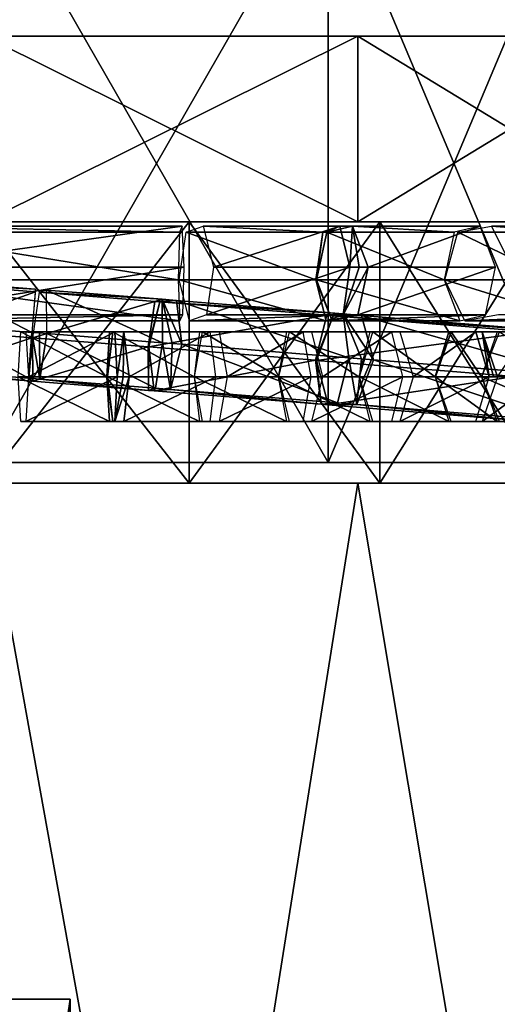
# Model space of a CAD drawing. Header units: millimetres. Extents: x -28.2 to 28.2, y -16.2 to 32.5.
# Tile 14 of 26: x 0.5 to 7.5, y 8.4 to 22.7. Entities that reach past the tile are written whole.
import ezdxf

# ---------------------------------------------------------------- set-up
doc = ezdxf.new("R2010")
doc.units = ezdxf.units.MM
doc.header["$LTSCALE"] = 101.851852
for name, color, linetype in [('11', 7, 'CONTINUOUS'), ('12', 7, 'CONTINUOUS'), ('13', 7, 'CONTINUOUS'), ('193', 7, 'CONTINUOUS'), ('194', 7, 'CONTINUOUS'), ('195', 7, 'CONTINUOUS'), ('196', 7, 'CONTINUOUS'), ('197', 7, 'CONTINUOUS'), ('198', 7, 'CONTINUOUS'), ('199', 7, 'CONTINUOUS'), ('2', 7, 'CONTINUOUS'), ('200', 7, 'CONTINUOUS'), ('201', 7, 'CONTINUOUS'), ('202', 7, 'CONTINUOUS'), ('203', 7, 'CONTINUOUS'), ('204', 7, 'CONTINUOUS'), ('205', 7, 'CONTINUOUS'), ('206', 7, 'CONTINUOUS'), ('207', 7, 'CONTINUOUS'), ('208', 7, 'CONTINUOUS'), ('209', 7, 'CONTINUOUS'), ('248', 7, 'CONTINUOUS'), ('249', 7, 'CONTINUOUS'), ('250', 7, 'CONTINUOUS'), ('251', 7, 'CONTINUOUS'), ('252', 7, 'CONTINUOUS'), ('253', 7, 'CONTINUOUS'), ('254', 7, 'CONTINUOUS'), ('255', 7, 'CONTINUOUS'), ('256', 7, 'CONTINUOUS'), ('257', 7, 'CONTINUOUS'), ('258', 7, 'CONTINUOUS'), ('259', 7, 'CONTINUOUS'), ('260', 7, 'CONTINUOUS'), ('3', 7, 'CONTINUOUS'), ('305', 7, 'CONTINUOUS'), ('306', 7, 'CONTINUOUS'), ('307', 7, 'CONTINUOUS'), ('308', 7, 'CONTINUOUS'), ('309', 7, 'CONTINUOUS'), ('310', 7, 'CONTINUOUS'), ('311', 7, 'CONTINUOUS'), ('312', 7, 'CONTINUOUS'), ('313', 7, 'CONTINUOUS'), ('314', 7, 'CONTINUOUS'), ('4', 7, 'CONTINUOUS'), ('5', 7, 'CONTINUOUS'), ('6', 7, 'CONTINUOUS'), ('7', 7, 'CONTINUOUS'), ('8', 7, 'CONTINUOUS')]:
    doc.layers.add(name, color=color, linetype=linetype)

msp = doc.modelspace()

# ---------------------------------------------------------------- linework, layer by layer
at = {"layer": '11', "color": 7, "linetype": 'Continuous'}
for points in [[(-3.202, 8.5, 0.298), (-2.497, 8.5, -0.756), (1.25, 8.5), (-3.202, 8.5, 0.298)], [(-3.202, 8.5, 0.298), (1.25, 8.5), (0.152, 8.5, 3.38), (-3.202, 8.5, 0.298)], [(-2.25, 8.5, -2), (-2.497, 8.5, -3.244), (1.25, 8.5), (-2.25, 8.5, -2)], [(1.25, 8.5), (-2.497, 8.5, -3.244), (0.152, 8.5, -3.38), (1.25, 8.5)], [(-2.497, 8.5, -0.756), (-2.25, 8.5, -2), (1.25, 8.5), (-2.497, 8.5, -0.756)]]:
    msp.add_3dface(points, dxfattribs=at)
at = {"layer": '12', "color": 7, "linetype": 'Continuous'}
for points in [[(0.152, 1, 3.38), (1.25, 8.5), (1.25, 1), (0.152, 1, 3.38)], [(0.152, 8.5, 3.38), (1.25, 8.5), (0.152, 1, 3.38), (0.152, 8.5, 3.38)]]:
    msp.add_3dface(points, dxfattribs=at)
at = {"layer": '13', "color": 7, "linetype": 'Continuous'}
for points in [[(1.25, 1), (0.152, 8.5, -3.38), (0.152, 1, -3.38), (1.25, 1)], [(1.25, 8.5), (0.152, 8.5, -3.38), (1.25, 1), (1.25, 8.5)]]:
    msp.add_3dface(points, dxfattribs=at)
at = {"layer": '193', "linetype": 'Continuous'}
for points in [[(1.783, 17.55, 11.36), (0.493, 17.55, 11.488), (0.531, 18.2, 11.862), (1.783, 17.55, 11.36)], [(0.605, 18.2, 12.608), (1.82, 18.2, 11.733), (0.531, 18.2, 11.862), (0.605, 18.2, 12.608)], [(1.82, 18.2, 11.733), (1.783, 17.55, 11.36), (0.531, 18.2, 11.862), (1.82, 18.2, 11.733)], [(0.642, 17.55, 12.981), (1.895, 18.2, 12.479), (0.605, 18.2, 12.608), (0.642, 17.55, 12.981)], [(1.895, 18.2, 12.479), (1.82, 18.2, 11.733), (0.605, 18.2, 12.608), (1.895, 18.2, 12.479)], [(1.932, 17.55, 12.852), (1.895, 18.2, 12.479), (0.642, 17.55, 12.981), (1.932, 17.55, 12.852)]]:
    msp.add_3dface(points, dxfattribs=at)
at = {"layer": '194', "linetype": 'Continuous'}
for points in [[(0.493, 17.55, 11.488), (1.783, 17.55, 11.36), (1.82, 16.9, 11.733), (0.493, 17.55, 11.488)], [(0.493, 17.55, 11.488), (1.82, 16.9, 11.733), (0.531, 16.9, 11.862), (0.493, 17.55, 11.488)], [(1.895, 16.9, 12.479), (1.932, 17.55, 12.852), (0.605, 16.9, 12.608), (1.895, 16.9, 12.479)], [(1.932, 17.55, 12.852), (0.642, 17.55, 12.981), (0.605, 16.9, 12.608), (1.932, 17.55, 12.852)], [(1.82, 16.9, 11.733), (1.895, 16.9, 12.479), (0.531, 16.9, 11.862), (1.82, 16.9, 11.733)], [(0.531, 16.9, 11.862), (1.895, 16.9, 12.479), (0.605, 16.9, 12.608), (0.531, 16.9, 11.862)]]:
    msp.add_3dface(points, dxfattribs=at)
at = {"layer": '195', "linetype": 'Continuous'}
for points in [[(1.783, 17.55, 11.36), (1.82, 18.2, 11.733), (1.786, 17.55, 11.359), (1.783, 17.55, 11.36)], [(1.786, 17.55, 11.359), (1.82, 18.2, 11.733), (1.789, 17.55, 11.359), (1.786, 17.55, 11.359)], [(1.789, 17.55, 11.359), (1.82, 18.2, 11.733), (1.868, 18.2, 11.725), (1.789, 17.55, 11.359)], [(1.82, 18.2, 11.733), (1.895, 18.2, 12.479), (1.868, 18.2, 11.725), (1.82, 18.2, 11.733)], [(1.868, 18.2, 11.725), (1.895, 18.2, 12.479), (2.026, 18.2, 12.458), (1.868, 18.2, 11.725)], [(1.895, 18.2, 12.479), (1.932, 17.55, 12.852), (2.026, 18.2, 12.458), (1.895, 18.2, 12.479)], [(2.026, 18.2, 12.458), (1.932, 17.55, 12.852), (2.019, 17.55, 12.841), (2.026, 18.2, 12.458)], [(2.105, 17.55, 12.825), (2.026, 18.2, 12.458), (2.019, 17.55, 12.841), (2.105, 17.55, 12.825)]]:
    msp.add_3dface(points, dxfattribs=at)
at = {"layer": '196', "linetype": 'Continuous'}
for points in [[(1.82, 16.9, 11.733), (1.783, 17.55, 11.36), (1.868, 16.9, 11.725), (1.82, 16.9, 11.733)], [(1.783, 17.55, 11.36), (1.786, 17.55, 11.359), (1.868, 16.9, 11.725), (1.783, 17.55, 11.36)], [(1.786, 17.55, 11.359), (1.789, 17.55, 11.359), (1.868, 16.9, 11.725), (1.786, 17.55, 11.359)], [(1.895, 16.9, 12.479), (2.105, 17.55, 12.825), (2.019, 17.55, 12.841), (1.895, 16.9, 12.479)], [(2.105, 17.55, 12.825), (1.895, 16.9, 12.479), (2.026, 16.9, 12.458), (2.105, 17.55, 12.825)], [(1.932, 17.55, 12.852), (1.895, 16.9, 12.479), (2.019, 17.55, 12.841), (1.932, 17.55, 12.852)], [(2.026, 16.9, 12.458), (1.82, 16.9, 11.733), (1.868, 16.9, 11.725), (2.026, 16.9, 12.458)], [(1.895, 16.9, 12.479), (1.82, 16.9, 11.733), (2.026, 16.9, 12.458), (1.895, 16.9, 12.479)]]:
    msp.add_3dface(points, dxfattribs=at)
at = {"layer": '197', "linetype": 'Continuous'}
for points in [[(1.789, 17.55, 11.359), (1.868, 18.2, 11.725), (3.049, 17.55, 11.087), (1.789, 17.55, 11.359)], [(1.868, 18.2, 11.725), (2.026, 18.2, 12.458), (3.128, 18.2, 11.454), (1.868, 18.2, 11.725)], [(3.049, 17.55, 11.087), (1.868, 18.2, 11.725), (3.128, 18.2, 11.454), (3.049, 17.55, 11.087)], [(3.128, 18.2, 11.454), (2.026, 18.2, 12.458), (3.286, 18.2, 12.187), (3.128, 18.2, 11.454)], [(2.026, 18.2, 12.458), (2.105, 17.55, 12.825), (3.286, 18.2, 12.187), (2.026, 18.2, 12.458)], [(3.286, 18.2, 12.187), (2.105, 17.55, 12.825), (3.365, 17.55, 12.554), (3.286, 18.2, 12.187)]]:
    msp.add_3dface(points, dxfattribs=at)
at = {"layer": '198', "linetype": 'Continuous'}
for points in [[(1.868, 16.9, 11.725), (1.789, 17.55, 11.359), (3.128, 16.9, 11.454), (1.868, 16.9, 11.725)], [(1.789, 17.55, 11.359), (3.049, 17.55, 11.087), (3.128, 16.9, 11.454), (1.789, 17.55, 11.359)], [(3.365, 17.55, 12.554), (2.026, 16.9, 12.458), (3.286, 16.9, 12.187), (3.365, 17.55, 12.554)], [(2.105, 17.55, 12.825), (2.026, 16.9, 12.458), (3.365, 17.55, 12.554), (2.105, 17.55, 12.825)], [(2.026, 16.9, 12.458), (1.868, 16.9, 11.725), (3.286, 16.9, 12.187), (2.026, 16.9, 12.458)], [(3.286, 16.9, 12.187), (1.868, 16.9, 11.725), (3.128, 16.9, 11.454), (3.286, 16.9, 12.187)]]:
    msp.add_3dface(points, dxfattribs=at)
at = {"layer": '199', "linetype": 'Continuous'}
for points in [[(4.275, 17.55, 10.674), (3.054, 17.55, 11.086), (3.174, 18.2, 11.441), (4.275, 17.55, 10.674)], [(4.395, 18.2, 11.03), (4.275, 17.55, 10.674), (3.174, 18.2, 11.441), (4.395, 18.2, 11.03)], [(3.413, 18.2, 12.152), (4.395, 18.2, 11.03), (3.174, 18.2, 11.441), (3.413, 18.2, 12.152)], [(3.533, 17.55, 12.507), (4.634, 18.2, 11.74), (3.413, 18.2, 12.152), (3.533, 17.55, 12.507)], [(4.634, 18.2, 11.74), (4.395, 18.2, 11.03), (3.413, 18.2, 12.152), (4.634, 18.2, 11.74)], [(4.754, 17.55, 12.096), (4.634, 18.2, 11.74), (3.533, 17.55, 12.507), (4.754, 17.55, 12.096)]]:
    msp.add_3dface(points, dxfattribs=at)
at = {"layer": '2', "color": 7, "linetype": 'Continuous'}
for points in [[(2.893, 0, -12.674), (-2.893, 0, -12.674), (0, 16, -13), (2.893, 0, -12.674)], [(5.429, 16, -11.812), (2.893, 0, -12.674), (0, 16, -13), (5.429, 16, -11.812)], [(8.105, 0, -10.164), (2.893, 0, -12.674), (5.429, 16, -11.812), (8.105, 0, -10.164)], [(9.866, 16, -8.465), (8.105, 0, -10.164), (5.429, 16, -11.812), (9.866, 16, -8.465)]]:
    msp.add_3dface(points, dxfattribs=at)
at = {"layer": '200', "linetype": 'Continuous'}
for points in [[(3.054, 17.55, 11.086), (4.395, 16.9, 11.03), (3.174, 16.9, 11.441), (3.054, 17.55, 11.086)], [(3.054, 17.55, 11.086), (4.275, 17.55, 10.674), (4.395, 16.9, 11.03), (3.054, 17.55, 11.086)], [(4.754, 17.55, 12.096), (3.533, 17.55, 12.507), (3.413, 16.9, 12.152), (4.754, 17.55, 12.096)], [(4.634, 16.9, 11.74), (4.754, 17.55, 12.096), (3.413, 16.9, 12.152), (4.634, 16.9, 11.74)], [(3.174, 16.9, 11.441), (4.634, 16.9, 11.74), (3.413, 16.9, 12.152), (3.174, 16.9, 11.441)], [(4.395, 16.9, 11.03), (4.634, 16.9, 11.74), (3.174, 16.9, 11.441), (4.395, 16.9, 11.03)]]:
    msp.add_3dface(points, dxfattribs=at)
at = {"layer": '201', "linetype": 'Continuous'}
for points in [[(5.448, 17.55, 10.126), (4.281, 17.55, 10.672), (4.439, 18.2, 11.012), (5.448, 17.55, 10.126)], [(4.757, 18.2, 11.691), (5.607, 18.2, 10.466), (4.439, 18.2, 11.012), (4.757, 18.2, 11.691)], [(5.607, 18.2, 10.466), (5.448, 17.55, 10.126), (4.439, 18.2, 11.012), (5.607, 18.2, 10.466)], [(4.916, 17.55, 12.031), (5.925, 18.2, 11.145), (4.757, 18.2, 11.691), (4.916, 17.55, 12.031)], [(5.925, 18.2, 11.145), (5.607, 18.2, 10.466), (4.757, 18.2, 11.691), (5.925, 18.2, 11.145)], [(6.084, 17.55, 11.485), (5.925, 18.2, 11.145), (4.916, 17.55, 12.031), (6.084, 17.55, 11.485)]]:
    msp.add_3dface(points, dxfattribs=at)
at = {"layer": '202', "linetype": 'Continuous'}
for points in [[(4.281, 17.55, 10.672), (5.607, 16.9, 10.466), (4.439, 16.9, 11.012), (4.281, 17.55, 10.672)], [(4.281, 17.55, 10.672), (5.448, 17.55, 10.126), (5.607, 16.9, 10.466), (4.281, 17.55, 10.672)], [(5.925, 16.9, 11.145), (6.084, 17.55, 11.485), (4.757, 16.9, 11.691), (5.925, 16.9, 11.145)], [(6.084, 17.55, 11.485), (4.916, 17.55, 12.031), (4.757, 16.9, 11.691), (6.084, 17.55, 11.485)], [(5.607, 16.9, 10.466), (5.925, 16.9, 11.145), (4.439, 16.9, 11.012), (5.607, 16.9, 10.466)], [(4.439, 16.9, 11.012), (5.925, 16.9, 11.145), (4.757, 16.9, 11.691), (4.439, 16.9, 11.012)]]:
    msp.add_3dface(points, dxfattribs=at)
at = {"layer": '203', "linetype": 'Continuous'}
for points in [[(6.558, 17.55, 9.446), (5.453, 17.55, 10.123), (5.649, 18.2, 10.443), (6.558, 17.55, 9.446)], [(6.754, 18.2, 9.765), (6.558, 17.55, 9.446), (5.649, 18.2, 10.443), (6.754, 18.2, 9.765)], [(6.041, 18.2, 11.082), (6.754, 18.2, 9.765), (5.649, 18.2, 10.443), (6.041, 18.2, 11.082)], [(6.237, 17.55, 11.402), (7.146, 18.2, 10.405), (6.041, 18.2, 11.082), (6.237, 17.55, 11.402)], [(7.146, 18.2, 10.405), (6.754, 18.2, 9.765), (6.041, 18.2, 11.082), (7.146, 18.2, 10.405)], [(7.342, 17.55, 10.724), (7.146, 18.2, 10.405), (6.237, 17.55, 11.402), (7.342, 17.55, 10.724)]]:
    msp.add_3dface(points, dxfattribs=at)
at = {"layer": '204', "linetype": 'Continuous'}
for points in [[(5.453, 17.55, 10.123), (6.558, 17.55, 9.446), (6.754, 16.9, 9.765), (5.453, 17.55, 10.123)], [(5.453, 17.55, 10.123), (6.754, 16.9, 9.765), (5.649, 16.9, 10.443), (5.453, 17.55, 10.123)], [(7.146, 16.9, 10.405), (7.342, 17.55, 10.724), (6.041, 16.9, 11.082), (7.146, 16.9, 10.405)], [(7.342, 17.55, 10.724), (6.237, 17.55, 11.402), (6.041, 16.9, 11.082), (7.342, 17.55, 10.724)], [(6.754, 16.9, 9.765), (7.146, 16.9, 10.405), (5.649, 16.9, 10.443), (6.754, 16.9, 9.765)], [(5.649, 16.9, 10.443), (7.146, 16.9, 10.405), (6.041, 16.9, 11.082), (5.649, 16.9, 10.443)]]:
    msp.add_3dface(points, dxfattribs=at)
at = {"layer": '205', "linetype": 'Continuous'}
for points in [[(6.558, 17.55, 9.446), (6.754, 18.2, 9.765), (6.56, 17.55, 9.444), (6.558, 17.55, 9.446)], [(6.56, 17.55, 9.444), (6.754, 18.2, 9.765), (6.562, 17.55, 9.443), (6.56, 17.55, 9.444)], [(6.562, 17.55, 9.443), (6.754, 18.2, 9.765), (6.787, 18.2, 9.743), (6.562, 17.55, 9.443)], [(6.754, 18.2, 9.765), (7.146, 18.2, 10.405), (6.787, 18.2, 9.743), (6.754, 18.2, 9.765)], [(6.787, 18.2, 9.743), (7.146, 18.2, 10.405), (7.237, 18.2, 10.343), (6.787, 18.2, 9.743)], [(7.146, 18.2, 10.405), (7.342, 17.55, 10.724), (7.237, 18.2, 10.343), (7.146, 18.2, 10.405)], [(7.462, 17.55, 10.643), (7.237, 18.2, 10.343), (7.403, 17.55, 10.685), (7.462, 17.55, 10.643)], [(7.237, 18.2, 10.343), (7.342, 17.55, 10.724), (7.403, 17.55, 10.685), (7.237, 18.2, 10.343)]]:
    msp.add_3dface(points, dxfattribs=at)
at = {"layer": '206', "linetype": 'Continuous'}
for points in [[(6.562, 17.55, 9.443), (6.787, 18.2, 9.743), (7.231, 17.55, 8.941), (6.562, 17.55, 9.443)], [(7.231, 17.55, 8.941), (6.787, 18.2, 9.743), (7.456, 18.2, 9.24), (7.231, 17.55, 8.941)], [(6.787, 18.2, 9.743), (7.237, 18.2, 10.343), (7.456, 18.2, 9.24), (6.787, 18.2, 9.743)], [(7.456, 18.2, 9.24), (7.237, 18.2, 10.343), (7.907, 18.2, 9.84), (7.456, 18.2, 9.24)], [(7.237, 18.2, 10.343), (7.462, 17.55, 10.643), (7.907, 18.2, 9.84), (7.237, 18.2, 10.343)]]:
    msp.add_3dface(points, dxfattribs=at)
at = {"layer": '207', "linetype": 'Continuous'}
for points in [[(6.562, 17.55, 9.443), (7.456, 16.9, 9.24), (6.787, 16.9, 9.743), (6.562, 17.55, 9.443)], [(6.562, 17.55, 9.443), (7.231, 17.55, 8.941), (7.456, 16.9, 9.24), (6.562, 17.55, 9.443)], [(8.132, 17.55, 10.14), (7.462, 17.55, 10.643), (7.237, 16.9, 10.343), (8.132, 17.55, 10.14)], [(7.907, 16.9, 9.84), (8.132, 17.55, 10.14), (7.237, 16.9, 10.343), (7.907, 16.9, 9.84)], [(7.456, 16.9, 9.24), (7.907, 16.9, 9.84), (6.787, 16.9, 9.743), (7.456, 16.9, 9.24)], [(6.787, 16.9, 9.743), (7.907, 16.9, 9.84), (7.237, 16.9, 10.343), (6.787, 16.9, 9.743)]]:
    msp.add_3dface(points, dxfattribs=at)
at = {"layer": '208', "linetype": 'Continuous'}
msp.add_3dface([(8.501, 17.55, 7.742), (7.235, 17.55, 8.937), (7.493, 18.2, 9.21), (8.501, 17.55, 7.742)], dxfattribs=at)
at = {"layer": '209', "linetype": 'Continuous'}
for points in [[(7.235, 17.55, 8.937), (8.758, 16.9, 8.015), (7.493, 16.9, 9.21), (7.235, 17.55, 8.937)], [(7.235, 17.55, 8.937), (8.501, 17.55, 7.742), (8.758, 16.9, 8.015), (7.235, 17.55, 8.937)]]:
    msp.add_3dface(points, dxfattribs=at)
at = {"layer": '248', "linetype": 'Continuous'}
for points in [[(4.829, 17.787, -10.44), (7.952, 18.201, -8.81), (5.071, 18.437, -10.724), (4.829, 17.787, -10.44)], [(5.071, 18.437, -10.724), (8.367, 18.206, -9.435), (5.486, 18.442, -11.349), (5.071, 18.437, -10.724)], [(7.952, 18.201, -8.81), (8.367, 18.206, -9.435), (5.071, 18.437, -10.724), (7.952, 18.201, -8.81)], [(8.367, 18.206, -9.435), (8.541, 17.561, -9.775), (5.486, 18.442, -11.349), (8.367, 18.206, -9.435)], [(5.486, 18.442, -11.349), (8.541, 17.561, -9.775), (5.66, 17.797, -11.689), (5.486, 18.442, -11.349)], [(7.71, 17.551, -8.526), (7.952, 18.201, -8.81), (4.829, 17.787, -10.44), (7.71, 17.551, -8.526)]]:
    msp.add_3dface(points, dxfattribs=at)
at = {"layer": '249', "linetype": 'Continuous'}
for points in [[(7.71, 17.551, -8.526), (4.829, 17.787, -10.44), (5.002, 17.141, -10.781), (7.71, 17.551, -8.526)], [(5.66, 17.797, -11.689), (8.299, 16.91, -9.491), (5.418, 17.146, -11.405), (5.66, 17.797, -11.689)], [(8.541, 17.561, -9.775), (8.299, 16.91, -9.491), (5.66, 17.797, -11.689), (8.541, 17.561, -9.775)], [(7.883, 16.905, -8.867), (7.71, 17.551, -8.526), (5.002, 17.141, -10.781), (7.883, 16.905, -8.867)], [(5.418, 17.146, -11.405), (7.883, 16.905, -8.867), (5.002, 17.141, -10.781), (5.418, 17.146, -11.405)], [(8.299, 16.91, -9.491), (7.883, 16.905, -8.867), (5.418, 17.146, -11.405), (8.299, 16.91, -9.491)]]:
    msp.add_3dface(points, dxfattribs=at)
at = {"layer": '250', "linetype": 'Continuous'}
for points in [[(4.817, 17.788, -10.446), (5.071, 18.437, -10.724), (4.979, 18.445, -10.77), (4.817, 17.788, -10.446)], [(4.823, 17.787, -10.444), (5.071, 18.437, -10.724), (4.817, 17.788, -10.446), (4.823, 17.787, -10.444)], [(4.829, 17.787, -10.44), (5.071, 18.437, -10.724), (4.823, 17.787, -10.444), (4.829, 17.787, -10.44)], [(4.979, 18.445, -10.77), (5.486, 18.442, -11.349), (5.219, 18.464, -11.48), (4.979, 18.445, -10.77)], [(5.071, 18.437, -10.724), (5.486, 18.442, -11.349), (4.979, 18.445, -10.77), (5.071, 18.437, -10.724)], [(5.219, 18.464, -11.48), (5.66, 17.797, -11.689), (5.484, 17.811, -11.79), (5.219, 18.464, -11.48)], [(5.298, 17.826, -11.867), (5.219, 18.464, -11.48), (5.484, 17.811, -11.79), (5.298, 17.826, -11.867)], [(5.486, 18.442, -11.349), (5.66, 17.797, -11.689), (5.219, 18.464, -11.48), (5.486, 18.442, -11.349)]]:
    msp.add_3dface(points, dxfattribs=at)
at = {"layer": '251', "linetype": 'Continuous'}
for points in [[(4.823, 17.787, -10.444), (4.817, 17.788, -10.446), (4.896, 17.15, -10.833), (4.823, 17.787, -10.444)], [(4.829, 17.787, -10.44), (4.823, 17.787, -10.444), (4.896, 17.15, -10.833), (4.829, 17.787, -10.44)], [(5.002, 17.141, -10.781), (4.829, 17.787, -10.44), (4.896, 17.15, -10.833), (5.002, 17.141, -10.781)], [(5.298, 17.826, -11.867), (5.418, 17.146, -11.405), (5.136, 17.169, -11.543), (5.298, 17.826, -11.867)], [(5.418, 17.146, -11.405), (5.298, 17.826, -11.867), (5.484, 17.811, -11.79), (5.418, 17.146, -11.405)], [(5.66, 17.797, -11.689), (5.418, 17.146, -11.405), (5.484, 17.811, -11.79), (5.66, 17.797, -11.689)], [(5.136, 17.169, -11.543), (5.002, 17.141, -10.781), (4.896, 17.15, -10.833), (5.136, 17.169, -11.543)], [(5.418, 17.146, -11.405), (5.002, 17.141, -10.781), (5.136, 17.169, -11.543), (5.418, 17.146, -11.405)]]:
    msp.add_3dface(points, dxfattribs=at)
at = {"layer": '252', "linetype": 'Continuous'}
for points in [[(2.39, 17.982, -11.262), (4.979, 18.445, -10.77), (2.552, 18.64, -11.585), (2.39, 17.982, -11.262)], [(2.552, 18.64, -11.585), (5.219, 18.464, -11.48), (2.792, 18.659, -12.295), (2.552, 18.64, -11.585)], [(4.979, 18.445, -10.77), (5.219, 18.464, -11.48), (2.552, 18.64, -11.585), (4.979, 18.445, -10.77)], [(2.792, 18.659, -12.295), (5.298, 17.826, -11.867), (2.87, 18.021, -12.682), (2.792, 18.659, -12.295)], [(5.219, 18.464, -11.48), (5.298, 17.826, -11.867), (2.792, 18.659, -12.295), (5.219, 18.464, -11.48)], [(4.817, 17.788, -10.446), (4.979, 18.445, -10.77), (2.39, 17.982, -11.262), (4.817, 17.788, -10.446)]]:
    msp.add_3dface(points, dxfattribs=at)
at = {"layer": '253', "linetype": 'Continuous'}
for points in [[(4.817, 17.788, -10.446), (2.39, 17.982, -11.262), (2.469, 17.345, -11.649), (4.817, 17.788, -10.446)], [(2.87, 18.021, -12.682), (5.136, 17.169, -11.543), (2.709, 17.364, -12.359), (2.87, 18.021, -12.682)], [(5.298, 17.826, -11.867), (5.136, 17.169, -11.543), (2.87, 18.021, -12.682), (5.298, 17.826, -11.867)], [(4.896, 17.15, -10.833), (4.817, 17.788, -10.446), (2.469, 17.345, -11.649), (4.896, 17.15, -10.833)], [(2.709, 17.364, -12.359), (4.896, 17.15, -10.833), (2.469, 17.345, -11.649), (2.709, 17.364, -12.359)], [(5.136, 17.169, -11.543), (4.896, 17.15, -10.833), (2.709, 17.364, -12.359), (5.136, 17.169, -11.543)]]:
    msp.add_3dface(points, dxfattribs=at)
at = {"layer": '254', "linetype": 'Continuous'}
for points in [[(2.381, 17.983, -11.264), (2.552, 18.64, -11.585), (2.48, 18.645, -11.602), (2.381, 17.983, -11.264)], [(2.386, 17.983, -11.263), (2.552, 18.64, -11.585), (2.381, 17.983, -11.264), (2.386, 17.983, -11.263)], [(2.39, 17.982, -11.262), (2.552, 18.64, -11.585), (2.386, 17.983, -11.263), (2.39, 17.982, -11.262)], [(2.48, 18.645, -11.602), (2.792, 18.659, -12.295), (2.584, 18.676, -12.344), (2.48, 18.645, -11.602)], [(2.552, 18.64, -11.585), (2.792, 18.659, -12.295), (2.48, 18.645, -11.602), (2.552, 18.64, -11.585)], [(2.59, 18.044, -12.748), (2.584, 18.676, -12.344), (2.732, 18.032, -12.722), (2.59, 18.044, -12.748)], [(2.792, 18.659, -12.295), (2.87, 18.021, -12.682), (2.584, 18.676, -12.344), (2.792, 18.659, -12.295)], [(2.584, 18.676, -12.344), (2.87, 18.021, -12.682), (2.732, 18.032, -12.722), (2.584, 18.676, -12.344)]]:
    msp.add_3dface(points, dxfattribs=at)
at = {"layer": '255', "linetype": 'Continuous'}
for points in [[(2.59, 18.044, -12.748), (2.709, 17.364, -12.359), (2.491, 17.382, -12.41), (2.59, 18.044, -12.748)], [(2.709, 17.364, -12.359), (2.59, 18.044, -12.748), (2.732, 18.032, -12.722), (2.709, 17.364, -12.359)], [(2.386, 17.983, -11.263), (2.381, 17.983, -11.264), (2.386, 17.351, -11.668), (2.386, 17.983, -11.263)], [(2.39, 17.982, -11.262), (2.386, 17.983, -11.263), (2.386, 17.351, -11.668), (2.39, 17.982, -11.262)], [(2.469, 17.345, -11.649), (2.39, 17.982, -11.262), (2.386, 17.351, -11.668), (2.469, 17.345, -11.649)], [(2.87, 18.021, -12.682), (2.709, 17.364, -12.359), (2.732, 18.032, -12.722), (2.87, 18.021, -12.682)], [(2.491, 17.382, -12.41), (2.469, 17.345, -11.649), (2.386, 17.351, -11.668), (2.491, 17.382, -12.41)], [(2.709, 17.364, -12.359), (2.469, 17.345, -11.649), (2.491, 17.382, -12.41), (2.709, 17.364, -12.359)]]:
    msp.add_3dface(points, dxfattribs=at)
at = {"layer": '256', "linetype": 'Continuous'}
for points in [[(0.699, 18.117, -11.495), (2.48, 18.645, -11.602), (0.798, 18.779, -11.833), (0.699, 18.117, -11.495)], [(0.798, 18.779, -11.833), (2.584, 18.676, -12.344), (0.902, 18.809, -12.575), (0.798, 18.779, -11.833)], [(2.48, 18.645, -11.602), (2.584, 18.676, -12.344), (0.798, 18.779, -11.833), (2.48, 18.645, -11.602)], [(2.584, 18.676, -12.344), (2.59, 18.044, -12.748), (0.902, 18.809, -12.575), (2.584, 18.676, -12.344)], [(0.902, 18.809, -12.575), (2.59, 18.044, -12.748), (0.908, 18.177, -12.979), (0.902, 18.809, -12.575)], [(2.381, 17.983, -11.264), (2.48, 18.645, -11.602), (0.699, 18.117, -11.495), (2.381, 17.983, -11.264)]]:
    msp.add_3dface(points, dxfattribs=at)
at = {"layer": '257', "linetype": 'Continuous'}
for points in [[(2.381, 17.983, -11.264), (0.699, 18.117, -11.495), (0.704, 17.485, -11.899), (2.381, 17.983, -11.264)], [(0.908, 18.177, -12.979), (2.491, 17.382, -12.41), (0.809, 17.515, -12.641), (0.908, 18.177, -12.979)], [(2.59, 18.044, -12.748), (2.491, 17.382, -12.41), (0.908, 18.177, -12.979), (2.59, 18.044, -12.748)], [(2.386, 17.351, -11.668), (2.381, 17.983, -11.264), (0.704, 17.485, -11.899), (2.386, 17.351, -11.668)], [(0.809, 17.515, -12.641), (2.386, 17.351, -11.668), (0.704, 17.485, -11.899), (0.809, 17.515, -12.641)], [(2.491, 17.382, -12.41), (2.386, 17.351, -11.668), (0.809, 17.515, -12.641), (2.491, 17.382, -12.41)]]:
    msp.add_3dface(points, dxfattribs=at)
at = {"layer": '258', "linetype": 'Continuous'}
for points in [[(0.692, 18.194, -12.994), (0.809, 17.515, -12.641), (0.641, 17.528, -12.652), (0.692, 18.194, -12.994)], [(0.8, 18.186, -12.99), (0.809, 17.515, -12.641), (0.692, 18.194, -12.994), (0.8, 18.186, -12.99)], [(0.908, 18.177, -12.979), (0.809, 17.515, -12.641), (0.8, 18.186, -12.99), (0.908, 18.177, -12.979)], [(0.704, 17.485, -11.899), (0.699, 18.117, -11.495), (0.641, 17.49, -11.903), (0.704, 17.485, -11.899)], [(0.641, 17.49, -11.903), (0.699, 18.117, -11.495), (0.695, 18.117, -11.496), (0.641, 17.49, -11.903)], [(0.692, 18.117, -11.496), (0.641, 17.49, -11.903), (0.695, 18.117, -11.496), (0.692, 18.117, -11.496)], [(0.809, 17.515, -12.641), (0.704, 17.485, -11.899), (0.641, 17.528, -12.652), (0.809, 17.515, -12.641)], [(0.641, 17.528, -12.652), (0.704, 17.485, -11.899), (0.641, 17.49, -11.903), (0.641, 17.528, -12.652)]]:
    msp.add_3dface(points, dxfattribs=at)
at = {"layer": '259', "linetype": 'Continuous'}
for points in [[(-0.749, 18.939, -12.58), (0.692, 18.194, -12.994), (-0.8, 18.312, -12.988), (-0.749, 18.939, -12.58)], [(-0.749, 18.901, -11.831), (-0.8, 18.235, -11.49), (0.743, 18.783, -11.837), (-0.749, 18.901, -11.831)], [(-0.749, 18.939, -12.58), (-0.749, 18.901, -11.831), (0.743, 18.822, -12.586), (-0.749, 18.939, -12.58)], [(0.692, 18.194, -12.994), (-0.749, 18.939, -12.58), (0.743, 18.822, -12.586), (0.692, 18.194, -12.994)], [(0.743, 18.822, -12.586), (-0.749, 18.901, -11.831), (0.743, 18.783, -11.837), (0.743, 18.822, -12.586)], [(-0.8, 18.235, -11.49), (0.692, 18.117, -11.496), (0.743, 18.783, -11.837), (-0.8, 18.235, -11.49)]]:
    msp.add_3dface(points, dxfattribs=at)
at = {"layer": '260', "linetype": 'Continuous'}
for points in [[(-0.8, 18.312, -12.988), (0.641, 17.528, -12.652), (-0.851, 17.646, -12.647), (-0.8, 18.312, -12.988)], [(0.692, 18.117, -11.496), (-0.8, 18.235, -11.49), (-0.851, 17.607, -11.898), (0.692, 18.117, -11.496)], [(0.692, 18.194, -12.994), (0.641, 17.528, -12.652), (-0.8, 18.312, -12.988), (0.692, 18.194, -12.994)], [(0.641, 17.49, -11.903), (0.692, 18.117, -11.496), (-0.851, 17.607, -11.898), (0.641, 17.49, -11.903)], [(-0.851, 17.646, -12.647), (0.641, 17.49, -11.903), (-0.851, 17.607, -11.898), (-0.851, 17.646, -12.647)], [(0.641, 17.528, -12.652), (0.641, 17.49, -11.903), (-0.851, 17.646, -12.647), (0.641, 17.528, -12.652)]]:
    msp.add_3dface(points, dxfattribs=at)
at = {"layer": '3', "color": 7, "linetype": 'Continuous'}
for points in [[(0, 22.5, 13), (5.429, 19.8, 11.812), (5.429, 22.5, 11.812), (0, 22.5, 13)], [(0, 19.8, 13), (5.429, 19.8, 11.812), (0, 22.5, 13), (0, 19.8, 13)], [(0, 19.8, -13), (5.429, 22.5, -11.812), (5.429, 19.8, -11.812), (0, 19.8, -13)], [(0, 22.5, -13), (5.429, 22.5, -11.812), (0, 19.8, -13), (0, 22.5, -13)], [(5.429, 22.5, -11.812), (9.866, 22.5, -8.465), (5.429, 19.8, -11.812), (5.429, 22.5, -11.812)], [(5.429, 19.8, -11.812), (9.866, 22.5, -8.465), (9.866, 19.8, -8.465), (5.429, 19.8, -11.812)], [(5.429, 19.8, 11.812), (9.866, 19.8, 8.465), (5.429, 22.5, 11.812), (5.429, 19.8, 11.812)], [(5.429, 22.5, 11.812), (9.866, 19.8, 8.465), (9.866, 22.5, 8.465), (5.429, 22.5, 11.812)], [(-2.893, 0, 12.674), (2.893, 0, 12.674), (0, 16, 13), (-2.893, 0, 12.674)], [(0, 16, 13), (2.893, 0, 12.674), (5.429, 16, 11.812), (0, 16, 13)], [(2.893, 0, 12.674), (8.105, 0, 10.164), (5.429, 16, 11.812), (2.893, 0, 12.674)], [(5.429, 16, 11.812), (8.105, 0, 10.164), (9.866, 16, 8.465), (5.429, 16, 11.812)]]:
    msp.add_3dface(points, dxfattribs=at)
at = {"layer": '305', "linetype": 'Continuous'}
for points in [[(-1.48, 18.96, 11.394), (-1.463, 19.65, 11.688), (2.819, 18.96, 11.146), (-1.48, 18.96, 11.394)], [(-1.463, 19.65, 11.688), (-1.42, 19.74, 12.432), (2.836, 19.65, 11.44), (-1.463, 19.65, 11.688)], [(2.819, 18.96, 11.146), (-1.463, 19.65, 11.688), (2.836, 19.65, 11.44), (2.819, 18.96, 11.146)], [(2.836, 19.65, 11.44), (-1.42, 19.74, 12.432), (2.879, 19.74, 12.183), (2.836, 19.65, 11.44)], [(-1.42, 19.74, 12.432), (-1.394, 19.14, 12.881), (2.879, 19.74, 12.183), (-1.42, 19.74, 12.432)], [(2.879, 19.74, 12.183), (-1.394, 19.14, 12.881), (2.905, 19.14, 12.633), (2.879, 19.74, 12.183)]]:
    msp.add_3dface(points, dxfattribs=at)
at = {"layer": '306', "linetype": 'Continuous'}
for points in [[(-1.394, 19.14, 12.881), (-1.411, 18.45, 12.587), (2.905, 19.14, 12.633), (-1.394, 19.14, 12.881)], [(2.905, 19.14, 12.633), (-1.411, 18.45, 12.587), (2.888, 18.45, 12.339), (2.905, 19.14, 12.633)], [(-1.454, 18.36, 11.844), (-1.48, 18.96, 11.394), (2.845, 18.36, 11.596), (-1.454, 18.36, 11.844)], [(-1.48, 18.96, 11.394), (2.819, 18.96, 11.146), (2.845, 18.36, 11.596), (-1.48, 18.96, 11.394)], [(2.888, 18.45, 12.339), (-1.454, 18.36, 11.844), (2.845, 18.36, 11.596), (2.888, 18.45, 12.339)], [(-1.411, 18.45, 12.587), (-1.454, 18.36, 11.844), (2.888, 18.45, 12.339), (-1.411, 18.45, 12.587)]]:
    msp.add_3dface(points, dxfattribs=at)
at = {"layer": '307', "linetype": 'Continuous'}
for points in [[(4.822, 18.96, 10.442), (2.835, 18.96, 11.143), (2.933, 19.65, 11.421), (4.822, 18.96, 10.442)], [(3.18, 19.74, 12.123), (4.92, 19.65, 10.72), (2.933, 19.65, 11.421), (3.18, 19.74, 12.123)], [(4.92, 19.65, 10.72), (4.822, 18.96, 10.442), (2.933, 19.65, 11.421), (4.92, 19.65, 10.72)], [(3.33, 19.14, 12.548), (5.168, 19.74, 11.422), (3.18, 19.74, 12.123), (3.33, 19.14, 12.548)], [(5.168, 19.74, 11.422), (4.92, 19.65, 10.72), (3.18, 19.74, 12.123), (5.168, 19.74, 11.422)], [(5.317, 19.14, 11.846), (5.168, 19.74, 11.422), (3.33, 19.14, 12.548), (5.317, 19.14, 11.846)]]:
    msp.add_3dface(points, dxfattribs=at)
at = {"layer": '308', "linetype": 'Continuous'}
for points in [[(5.317, 19.14, 11.846), (3.33, 19.14, 12.548), (3.232, 18.45, 12.27), (5.317, 19.14, 11.846)], [(5.22, 18.45, 11.569), (5.317, 19.14, 11.846), (3.232, 18.45, 12.27), (5.22, 18.45, 11.569)], [(2.835, 18.96, 11.143), (4.972, 18.36, 10.867), (2.985, 18.36, 11.568), (2.835, 18.96, 11.143)], [(2.835, 18.96, 11.143), (4.822, 18.96, 10.442), (4.972, 18.36, 10.867), (2.835, 18.96, 11.143)], [(4.972, 18.36, 10.867), (5.22, 18.45, 11.569), (2.985, 18.36, 11.568), (4.972, 18.36, 10.867)], [(2.985, 18.36, 11.568), (5.22, 18.45, 11.569), (3.232, 18.45, 12.27), (2.985, 18.36, 11.568)]]:
    msp.add_3dface(points, dxfattribs=at)
at = {"layer": '309', "linetype": 'Continuous'}
for points in [[(4.822, 18.96, 10.442), (4.92, 19.65, 10.72), (4.827, 18.96, 10.44), (4.822, 18.96, 10.442)], [(4.827, 18.96, 10.44), (4.92, 19.65, 10.72), (4.831, 18.96, 10.438), (4.827, 18.96, 10.44)], [(4.831, 18.96, 10.438), (4.92, 19.65, 10.72), (4.979, 19.65, 10.692), (4.831, 18.96, 10.438)], [(4.92, 19.65, 10.72), (5.168, 19.74, 11.422), (4.979, 19.65, 10.692), (4.92, 19.65, 10.72)], [(4.979, 19.65, 10.692), (5.168, 19.74, 11.422), (5.354, 19.74, 11.336), (4.979, 19.65, 10.692)], [(5.168, 19.74, 11.422), (5.317, 19.14, 11.846), (5.354, 19.74, 11.336), (5.168, 19.74, 11.422)], [(5.354, 19.74, 11.336), (5.317, 19.14, 11.846), (5.452, 19.14, 11.792), (5.354, 19.74, 11.336)], [(5.58, 19.14, 11.725), (5.354, 19.74, 11.336), (5.452, 19.14, 11.792), (5.58, 19.14, 11.725)]]:
    msp.add_3dface(points, dxfattribs=at)
at = {"layer": '310', "linetype": 'Continuous'}
for points in [[(5.317, 19.14, 11.846), (5.22, 18.45, 11.569), (5.452, 19.14, 11.792), (5.317, 19.14, 11.846)], [(5.22, 18.45, 11.569), (5.58, 19.14, 11.725), (5.452, 19.14, 11.792), (5.22, 18.45, 11.569)], [(5.58, 19.14, 11.725), (5.22, 18.45, 11.569), (5.432, 18.45, 11.471), (5.58, 19.14, 11.725)], [(4.822, 18.96, 10.442), (4.827, 18.96, 10.44), (5.058, 18.36, 10.827), (4.822, 18.96, 10.442)], [(4.972, 18.36, 10.867), (4.822, 18.96, 10.442), (5.058, 18.36, 10.827), (4.972, 18.36, 10.867)], [(4.827, 18.96, 10.44), (4.831, 18.96, 10.438), (5.058, 18.36, 10.827), (4.827, 18.96, 10.44)], [(5.22, 18.45, 11.569), (4.972, 18.36, 10.867), (5.432, 18.45, 11.471), (5.22, 18.45, 11.569)], [(5.432, 18.45, 11.471), (4.972, 18.36, 10.867), (5.058, 18.36, 10.827), (5.432, 18.45, 11.471)]]:
    msp.add_3dface(points, dxfattribs=at)
at = {"layer": '311', "linetype": 'Continuous'}
for points in [[(4.831, 18.96, 10.438), (4.979, 19.65, 10.692), (6.686, 18.96, 9.359), (4.831, 18.96, 10.438)], [(4.979, 19.65, 10.692), (5.354, 19.74, 11.336), (6.834, 19.65, 9.613), (4.979, 19.65, 10.692)], [(6.686, 18.96, 9.359), (4.979, 19.65, 10.692), (6.834, 19.65, 9.613), (6.686, 18.96, 9.359)], [(6.834, 19.65, 9.613), (5.354, 19.74, 11.336), (7.208, 19.74, 10.257), (6.834, 19.65, 9.613)], [(5.354, 19.74, 11.336), (5.58, 19.14, 11.725), (7.208, 19.74, 10.257), (5.354, 19.74, 11.336)], [(7.208, 19.74, 10.257), (5.58, 19.14, 11.725), (7.435, 19.14, 10.646), (7.208, 19.74, 10.257)]]:
    msp.add_3dface(points, dxfattribs=at)
at = {"layer": '312', "linetype": 'Continuous'}
for points in [[(5.58, 19.14, 11.725), (5.432, 18.45, 11.471), (7.435, 19.14, 10.646), (5.58, 19.14, 11.725)], [(7.435, 19.14, 10.646), (5.432, 18.45, 11.471), (7.287, 18.45, 10.392), (7.435, 19.14, 10.646)], [(5.058, 18.36, 10.827), (4.831, 18.96, 10.438), (6.912, 18.36, 9.748), (5.058, 18.36, 10.827)], [(4.831, 18.96, 10.438), (6.686, 18.96, 9.359), (6.912, 18.36, 9.748), (4.831, 18.96, 10.438)], [(5.432, 18.45, 11.471), (5.058, 18.36, 10.827), (7.287, 18.45, 10.392), (5.432, 18.45, 11.471)], [(7.287, 18.45, 10.392), (5.058, 18.36, 10.827), (6.912, 18.36, 9.748), (7.287, 18.45, 10.392)]]:
    msp.add_3dface(points, dxfattribs=at)
at = {"layer": '313', "linetype": 'Continuous'}
for points in [[(8.315, 18.96, 7.947), (6.694, 18.96, 9.353), (6.887, 19.65, 9.575), (8.315, 18.96, 7.947)], [(7.375, 19.74, 10.137), (8.508, 19.65, 8.169), (6.887, 19.65, 9.575), (7.375, 19.74, 10.137)], [(8.508, 19.65, 8.169), (8.315, 18.96, 7.947), (6.887, 19.65, 9.575), (8.508, 19.65, 8.169)], [(8.996, 19.74, 8.732), (8.508, 19.65, 8.169), (7.375, 19.74, 10.137), (8.996, 19.74, 8.732)], [(7.67, 19.14, 10.478), (8.996, 19.74, 8.732), (7.375, 19.74, 10.137), (7.67, 19.14, 10.478)]]:
    msp.add_3dface(points, dxfattribs=at)
at = {"layer": '314', "linetype": 'Continuous'}
for points in [[(6.694, 18.96, 9.353), (8.315, 18.96, 7.947), (8.61, 18.36, 8.287), (6.694, 18.96, 9.353)], [(6.694, 18.96, 9.353), (8.61, 18.36, 8.287), (6.989, 18.36, 9.693), (6.694, 18.96, 9.353)], [(8.61, 18.36, 8.287), (9.098, 18.45, 8.849), (6.989, 18.36, 9.693), (8.61, 18.36, 8.287)], [(6.989, 18.36, 9.693), (9.098, 18.45, 8.849), (7.477, 18.45, 10.255), (6.989, 18.36, 9.693)]]:
    msp.add_3dface(points, dxfattribs=at)
at = {"layer": '4', "color": 7, "linetype": 'Continuous'}
for points in [[(5, 25, 8.66), (0, 16.3, 10), (0, 25, 10), (5, 25, 8.66)], [(5, 16.3, 8.66), (0, 16.3, 10), (5, 25, 8.66), (5, 16.3, 8.66)], [(8.66, 25, 5), (5, 16.3, 8.66), (5, 25, 8.66), (8.66, 25, 5)], [(8.66, 16.3, 5), (5, 16.3, 8.66), (8.66, 25, 5), (8.66, 16.3, 5)]]:
    msp.add_3dface(points, dxfattribs=at)
at = {"layer": '5', "color": 7, "linetype": 'Continuous'}
for points in [[(0, 16.3, -10), (5, 16.3, -8.66), (0, 25, -10), (0, 16.3, -10)], [(0, 25, -10), (5, 16.3, -8.66), (5, 25, -8.66), (0, 25, -10)], [(5, 25, -8.66), (8.66, 16.3, -5), (8.66, 25, -5), (5, 25, -8.66)], [(5, 16.3, -8.66), (8.66, 16.3, -5), (5, 25, -8.66), (5, 16.3, -8.66)]]:
    msp.add_3dface(points, dxfattribs=at)
at = {"layer": '6', "color": 7, "linetype": 'Continuous'}
for points in [[(0, 19.8, 11.5), (2.976, 16, 11.108), (2.976, 19.8, 11.108), (0, 19.8, 11.5)], [(0, 16, 11.5), (2.976, 16, 11.108), (0, 19.8, 11.5), (0, 16, 11.5)], [(2.976, 19.8, 11.108), (5.75, 16, 9.959), (5.75, 19.8, 9.959), (2.976, 19.8, 11.108)], [(2.976, 16, 11.108), (5.75, 16, 9.959), (2.976, 19.8, 11.108), (2.976, 16, 11.108)], [(5.75, 19.8, 9.959), (8.132, 16, 8.132), (8.132, 19.8, 8.132), (5.75, 19.8, 9.959)], [(5.75, 16, 9.959), (8.132, 16, 8.132), (5.75, 19.8, 9.959), (5.75, 16, 9.959)]]:
    msp.add_3dface(points, dxfattribs=at)
at = {"layer": '7', "color": 7, "linetype": 'Continuous'}
for points in [[(5.429, 16, -11.812), (-5.429, 16, -11.812), (0, 16, -11.5), (5.429, 16, -11.812)], [(5.429, 16, -11.812), (0, 16, -13), (-5.429, 16, -11.812), (5.429, 16, -11.812)], [(-5.429, 16, 11.812), (5.429, 16, 11.812), (0, 16, 11.5), (-5.429, 16, 11.812)], [(-5.429, 16, 11.812), (0, 16, 13), (5.429, 16, 11.812), (-5.429, 16, 11.812)], [(2.976, 16, -11.108), (5.429, 16, -11.812), (0, 16, -11.5), (2.976, 16, -11.108)], [(5.429, 16, 11.812), (2.976, 16, 11.108), (0, 16, 11.5), (5.429, 16, 11.812)], [(5.75, 16, -9.959), (5.429, 16, -11.812), (2.976, 16, -11.108), (5.75, 16, -9.959)], [(5.429, 16, 11.812), (9.866, 16, 8.465), (2.976, 16, 11.108), (5.429, 16, 11.812)], [(9.866, 16, 8.465), (5.75, 16, 9.959), (2.976, 16, 11.108), (9.866, 16, 8.465)], [(9.866, 16, -8.465), (5.429, 16, -11.812), (5.75, 16, -9.959), (9.866, 16, -8.465)], [(8.132, 16, -8.132), (9.866, 16, -8.465), (5.75, 16, -9.959), (8.132, 16, -8.132)], [(9.866, 16, 8.465), (8.132, 16, 8.132), (5.75, 16, 9.959), (9.866, 16, 8.465)]]:
    msp.add_3dface(points, dxfattribs=at)
at = {"layer": '8', "color": 7, "linetype": 'Continuous'}
for points in [[(2.976, 16, -11.108), (0, 16, -11.5), (2.976, 19.8, -11.108), (2.976, 16, -11.108)], [(2.976, 19.8, -11.108), (0, 16, -11.5), (0, 19.8, -11.5), (2.976, 19.8, -11.108)], [(5.75, 16, -9.959), (2.976, 16, -11.108), (5.75, 19.8, -9.959), (5.75, 16, -9.959)], [(5.75, 19.8, -9.959), (2.976, 16, -11.108), (2.976, 19.8, -11.108), (5.75, 19.8, -9.959)], [(8.132, 16, -8.132), (5.75, 16, -9.959), (8.132, 19.8, -8.132), (8.132, 16, -8.132)], [(8.132, 19.8, -8.132), (5.75, 16, -9.959), (5.75, 19.8, -9.959), (8.132, 19.8, -8.132)]]:
    msp.add_3dface(points, dxfattribs=at)

doc.saveas('drawing.dxf')
